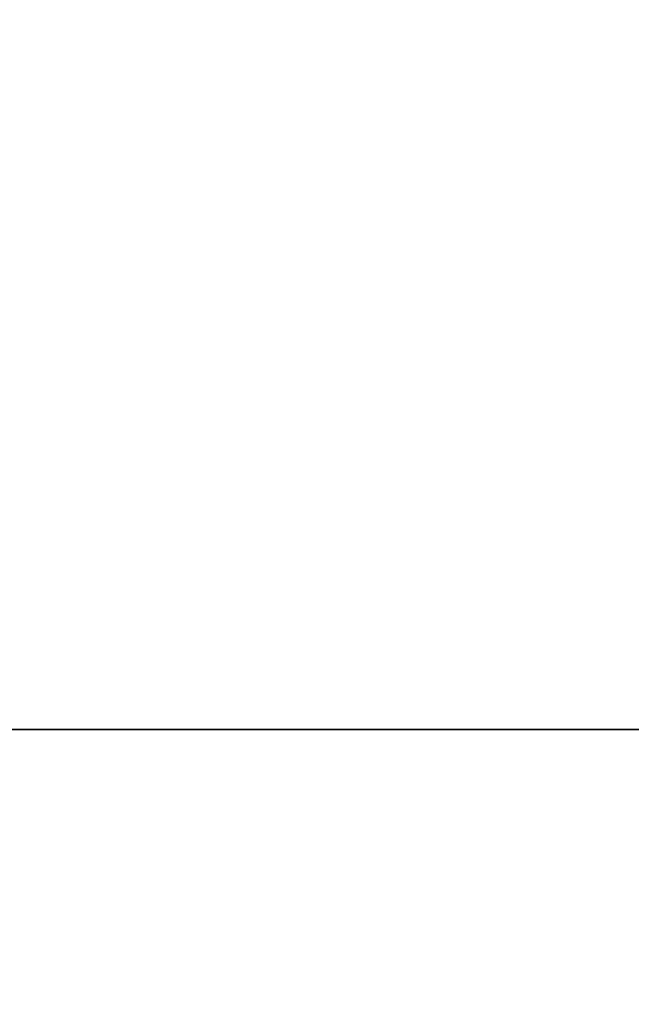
# Model space of a CAD drawing. Header units: millimetres. Extents: x -523 to 5323, y -130 to 66.
# Tile 52 of 153: x -351.95 to -348.39, y -31 to -25.27. Entities that reach past the tile are written whole.
import ezdxf

# ---------------------------------------------------------------- set-up
doc = ezdxf.new("R2010")
doc.units = ezdxf.units.MM
doc.layers.add('151', color=7, linetype='Continuous', true_color=0xffffff)

# ---------------------------------------------------------------- blocks, each defined once
blk = doc.blocks.new('UG_SURFACE_001')
at = {"layer": '151', "color": 252, "linetype": 'Continuous', "lineweight": 35}
for points in [[(522.5, -46, 2207), (522.5, 40, 2207), (-522.5, 40, 2207), (-522.5, -46, 2207)], [(-372.5, -46, 2056.9999), (-372.5, 40, 2056.9999), (372.5, 40, 2056.9999), (372.5, -46, 2056.9999)]]:
    blk.add_3dface(points, dxfattribs=at)
blk = doc.blocks.new('UG_SURFACE_031')
at = {"layer": '151', "color": 252, "linetype": 'Continuous', "lineweight": 35}
for points in [[(-351.8346, -35, 1121.95), (-342.8346, -26, 1121.95), (-340.8346, -26, 1121.95), (-340.8346, -35, 1121.95)], [(-342.8346, -26, 1145.95), (-351.8346, -35, 1145.95), (-340.8346, -35, 1145.95), (-340.8346, -26, 1145.95)], [(-351.8346, -35, 1145.95), (-342.8346, -26, 1145.95), (-342.8346, -26, 1121.95), (-351.8346, -35, 1121.95)], [(-340.8346, -29.4, 1032.45), (-355.8346, -29.4, 1032.45), (-355.8346, -29.4, 1067.45), (-340.8346, -29.4, 1067.45)], [(-355.8346, -37.4, 1032.45), (-355.8346, -29.4, 1032.45), (-340.8346, -29.4, 1032.45), (-340.8346, -37.2, 1032.45)], [(-340.8346, -37.2, 1067.45), (-340.8346, -29.4, 1067.45), (-355.8346, -29.4, 1067.45), (-355.8346, -37.4, 1067.45)]]:
    blk.add_3dface(points, dxfattribs=at)
blk = doc.blocks.new('UG_SURFACE_068')
at = {"layer": '151', "color": 252, "linetype": 'Continuous', "lineweight": 35}
for points in [[(-347.9569, -18.7522, 1013.6622), (-347.9569, -48.4478, 1013.6622), (-361.2007, -43.685, 1017.7221), (-361.2007, -23.515, 1017.7221)], [(-347.9569, -48.4478, 1164.3379), (-347.9569, -18.7522, 1164.3379), (-361.2007, -23.515, 1160.278), (-361.2007, -43.685, 1160.278)], [(-347.7371, -18.7522, 1163.6207), (-347.7371, -48.4478, 1163.6207), (-360.9809, -43.685, 1159.5608), (-360.9809, -23.515, 1159.5608)], [(-347.7371, -48.4478, 1014.3793), (-347.7371, -18.7522, 1014.3793), (-360.9809, -23.515, 1018.4392), (-360.9809, -43.685, 1018.4392)]]:
    blk.add_3dface(points, dxfattribs=at)

msp = doc.modelspace()

# ---------------------------------------------------------------- linework, layer by layer
at = {"layer": '151', "color": 253, "linetype": 'Continuous', "lineweight": -3}
for p, q in [((-355.8346, -29.4, 1067.45), (-340.8346, -29.4, 1067.45)), ((-355.8346, -29.4, 1032.45), (-340.8346, -29.4, 1032.45))]:
    msp.add_line(p, q, dxfattribs=at)

# ---------------------------------------------------------------- block references
for name in ['UG_SURFACE_001', 'UG_SURFACE_068', 'UG_SURFACE_031']:
    msp.add_blockref(name, (0, 0), dxfattribs=at)

doc.saveas('drawing.dxf')
